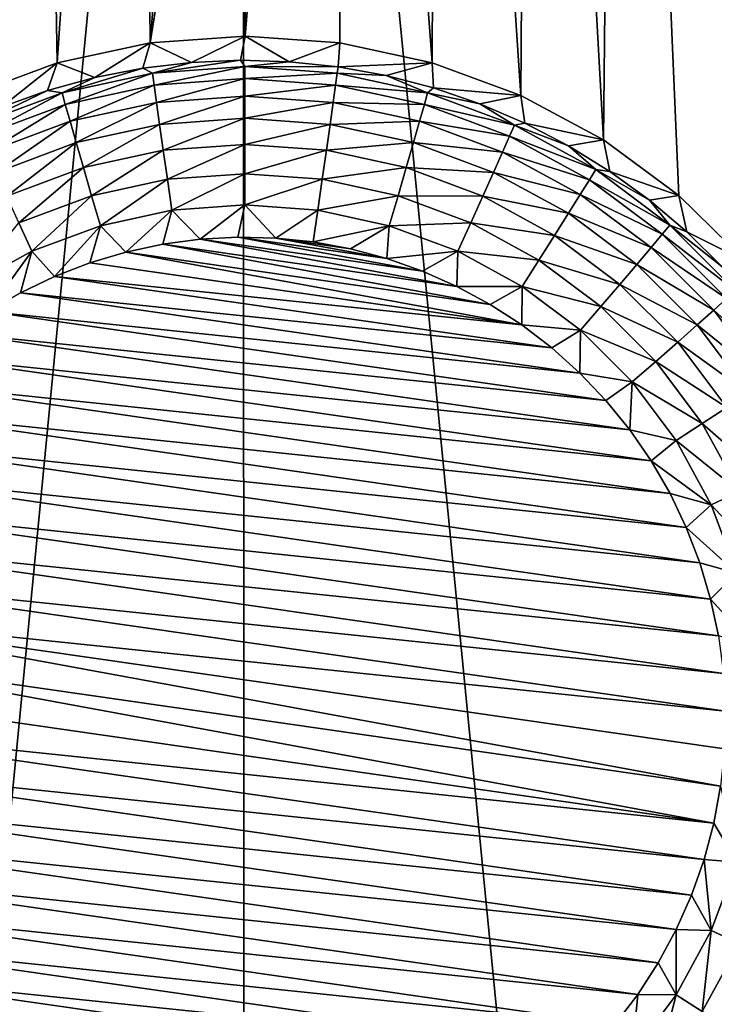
# Model space of a CAD drawing. Header units: metres. Extents: x -24 to 72, y -247 to 22.
# Tile 45 of 256: x -0.39 to 0.81, y -240.57 to -238.88. Entities that reach past the tile are written whole.
import ezdxf

# ---------------------------------------------------------------- set-up
doc = ezdxf.new("R2010")
doc.units = ezdxf.units.M
doc.layers.add('solid_509589_MEDIA_SW0001', color=7, linetype='CONTINUOUS')

msp = doc.modelspace()

# ---------------------------------------------------------------- linework, layer by layer
at = {"layer": 'solid_509589_MEDIA_SW0001'}
for points in [[(-0.004503, -236.113846, 309.937134), (-1.11095, -236.069534, 309.935699), (-0.787579, -244.222183, 310.078339)], [(1.101702, -236.069794, 309.93573), (-0.004503, -236.113846, 309.937134), (0.787583, -244.222183, 310.078339)], [(1.101702, -236.069794, 309.93573), (0.787583, -244.222183, 310.078339), (1.574024, -244.180084, 310.07663)], [(-0.004503, -236.113846, 309.937134), (-0.787579, -244.222183, 310.078339), (0, -244.236252, 310.078888)], [(-0.004503, -236.113846, 309.937134), (0, -244.236252, 310.078888), (0.787583, -244.222183, 310.078339)], [(0.780497, -236.638489, 268.994049), (0.922956, -236.520859, 269.003082), (0.948643, -239.408005, 268.826599)], [(0.639146, -236.726959, 268.987457), (0.780497, -236.638489, 268.994049), (0.86035, -239.295364, 268.831146)], [(0.780497, -236.638489, 268.994049), (0.948643, -239.408005, 268.826599), (0.86035, -239.295364, 268.831146)], [(0.488063, -236.79718, 268.982361), (0.639146, -236.726959, 268.987457), (0.614992, -239.086975, 268.840302)], [(0.639146, -236.726959, 268.987457), (0.744776, -239.182404, 268.835999), (0.614992, -239.086975, 268.840302)], [(0.639146, -236.726959, 268.987457), (0.86035, -239.295364, 268.831146), (0.744776, -239.182404, 268.835999)], [(-0.530242, -236.779846, 268.983612), (-0.358923, -236.840271, 268.979248), (-0.61804, -239.088226, 268.84024)], [(0.329564, -236.848068, 268.978699), (0.488063, -236.79718, 268.982361), (0.473005, -239.010498, 268.843933)], [(0.488063, -236.79718, 268.982361), (0.614992, -239.086975, 268.840302), (0.473005, -239.010498, 268.843933)], [(-0.358923, -236.840271, 268.979248), (-0.475261, -239.011017, 268.843903), (-0.61804, -239.088226, 268.84024)], [(-0.358923, -236.840271, 268.979248), (-0.322673, -238.954559, 268.846649), (-0.475261, -239.011017, 268.843903)], [(-0.358923, -236.840271, 268.979248), (-0.181117, -236.876953, 268.976654), (-0.322673, -238.954559, 268.846649)], [(0.166056, -236.878922, 268.976501), (0.329564, -236.848068, 268.978699), (0.321194, -238.954437, 268.846649)], [(0.329564, -236.848068, 268.978699), (0.473005, -239.010498, 268.843933), (0.321194, -238.954437, 268.846649)], [(-0.181117, -236.876953, 268.976654), (-0.163158, -238.92009, 268.848358), (-0.322673, -238.954559, 268.846649)], [(-0.181117, -236.876953, 268.976654), (0, -236.889252, 268.9758), (-0.163158, -238.92009, 268.848358)], [(0, -236.889252, 268.9758), (-0.000168, -237.898407, 268.903839), (-0.163158, -238.92009, 268.848358)], [(0, -236.889252, 268.9758), (0, -238.908539, 268.848938), (-0.000168, -237.898407, 268.903839)], [(0.166056, -236.878922, 268.976501), (0, -238.908539, 268.848938), (0, -236.889252, 268.9758)], [(0.166056, -236.878922, 268.976501), (0.162436, -238.920151, 268.848358), (0, -238.908539, 268.848938)], [(0.166056, -236.878922, 268.976501), (0.321194, -238.954437, 268.846649), (0.162436, -238.920151, 268.848358)], [(-0.000168, -237.898407, 268.903839), (0, -238.908539, 268.848938), (-0.163158, -238.92009, 268.848358)], [(-0.092156, -238.953781, 268.454224), (-0.163158, -238.92009, 268.848358), (0, -238.908539, 268.848938)], [(-0.092156, -238.953781, 268.454224), (0, -238.908539, 268.848938), (-0.008185, -238.950058, 268.454163)], [(-0.008185, -238.950058, 268.454163), (0, -238.908539, 268.848938), (0.075828, -238.952637, 268.454193)], [(0.162436, -238.920151, 268.848358), (0.075828, -238.952637, 268.454193), (0, -238.908539, 268.848938)], [(-0.258092, -238.979935, 268.454681), (-0.322673, -238.954559, 268.846649), (-0.163158, -238.92009, 268.848358)], [(-0.258092, -238.979935, 268.454681), (-0.163158, -238.92009, 268.848358), (-0.175614, -238.963745, 268.454407)], [(-0.175614, -238.963745, 268.454407), (-0.163158, -238.92009, 268.848358), (-0.092156, -238.953781, 268.454224)], [(0.162436, -238.920151, 268.848358), (0.159413, -238.961472, 268.454346), (0.075828, -238.952637, 268.454193)], [(0.162436, -238.920151, 268.848358), (0.321194, -238.954437, 268.846649), (0.159413, -238.961472, 268.454346)], [(-0.159083, -238.972275, 268.399872), (-0.092156, -238.953781, 268.454224), (-0.008185, -238.950058, 268.454163)], [(-0.000543, -238.960938, 268.399689), (-0.159083, -238.972275, 268.399872), (-0.008185, -238.950058, 268.454163)], [(-0.000543, -238.960938, 268.399689), (-0.008185, -238.950058, 268.454163), (0.075828, -238.952637, 268.454193)], [(-0.418276, -239.030533, 268.455566), (-0.475261, -239.011017, 268.843903), (-0.322673, -238.954559, 268.846649)], [(-0.418276, -239.030533, 268.455566), (-0.322673, -238.954559, 268.846649), (-0.339131, -239.002243, 268.455078)], [(-0.339131, -239.002243, 268.455078), (-0.322673, -238.954559, 268.846649), (-0.258092, -238.979935, 268.454681)], [(-0.314397, -239.006058, 268.400482), (-0.258092, -238.979935, 268.454681), (-0.175614, -238.963745, 268.454407)], [(-0.159083, -238.972275, 268.399872), (-0.314397, -239.006058, 268.400482), (-0.175614, -238.963745, 268.454407)], [(-0.159083, -238.972275, 268.399872), (-0.175614, -238.963745, 268.454407), (-0.092156, -238.953781, 268.454224)], [(-0.156255, -238.992844, 268.348297), (-0.159083, -238.972275, 268.399872), (-0.000543, -238.960938, 268.399689)], [(-0.000543, -238.981705, 268.348114), (-0.156255, -238.992844, 268.348297), (-0.000543, -238.960938, 268.399689)], [(-0.000543, -238.960938, 268.399689), (0.075828, -238.952637, 268.454193), (0.159413, -238.961472, 268.454346)], [(0.157998, -238.972275, 268.399872), (-0.000543, -238.960938, 268.399689), (0.159413, -238.961472, 268.454346)], [(-0.000543, -238.981705, 268.348114), (-0.000543, -238.960938, 268.399689), (0.157998, -238.972275, 268.399872)], [(0.157998, -238.972275, 268.399872), (0.159413, -238.961472, 268.454346), (0.242105, -238.976532, 268.45462)], [(0.321194, -238.954437, 268.846649), (0.242105, -238.976532, 268.45462), (0.159413, -238.961472, 268.454346)], [(0.321194, -238.954437, 268.846649), (0.323439, -238.997726, 268.454987), (0.242105, -238.976532, 268.45462)], [(0.321194, -238.954437, 268.846649), (0.473005, -239.010498, 268.843933), (0.323439, -238.997726, 268.454987)], [(-0.314397, -239.006058, 268.400482), (-0.339131, -239.002243, 268.455078), (-0.258092, -238.979935, 268.454681)], [(-0.308797, -239.026031, 268.348877), (-0.314397, -239.006058, 268.400482), (-0.159083, -238.972275, 268.399872)], [(-0.156255, -238.992844, 268.348297), (-0.308797, -239.026031, 268.348877), (-0.159083, -238.972275, 268.399872)], [(-0.15211, -239.022491, 268.301422), (-0.156255, -238.992844, 268.348297), (-0.000543, -238.981705, 268.348114)], [(-0.000543, -239.011658, 268.301239), (-0.15211, -239.022491, 268.301422), (-0.000543, -238.981705, 268.348114)], [(0.155169, -238.992844, 268.348297), (-0.000543, -238.981705, 268.348114), (0.157998, -238.972275, 268.399872)], [(-0.000543, -239.011658, 268.301239), (-0.000543, -238.981705, 268.348114), (0.155169, -238.992844, 268.348297)], [(0.155169, -238.992844, 268.348297), (0.157998, -238.972275, 268.399872), (0.313311, -239.006058, 268.400482)], [(0.313311, -239.006058, 268.400482), (0.157998, -238.972275, 268.399872), (0.242105, -238.976532, 268.45462)], [(0.313311, -239.006058, 268.400482), (0.242105, -238.976532, 268.45462), (0.323439, -238.997726, 268.454987)], [(-0.300593, -239.054794, 268.302002), (-0.308797, -239.026031, 268.348877), (-0.156255, -238.992844, 268.348297)], [(-0.15211, -239.022491, 268.301422), (-0.300593, -239.054794, 268.302002), (-0.156255, -238.992844, 268.348297)], [(0.151025, -239.022491, 268.301422), (-0.000543, -239.011658, 268.301239), (0.155169, -238.992844, 268.348297)], [(0.151025, -239.022491, 268.301422), (0.155169, -238.992844, 268.348297), (0.307712, -239.026031, 268.348877)], [(0.307712, -239.026031, 268.348877), (0.155169, -238.992844, 268.348297), (0.313311, -239.006058, 268.400482)], [(0.313311, -239.006058, 268.400482), (0.323439, -238.997726, 268.454987), (0.402962, -239.024948, 268.455475)], [(0.473005, -239.010498, 268.843933), (0.402962, -239.024948, 268.455475), (0.323439, -238.997726, 268.454987)], [(-0.463321, -239.061584, 268.401428), (-0.418276, -239.030533, 268.455566), (-0.339131, -239.002243, 268.455078)], [(-0.314397, -239.006058, 268.400482), (-0.463321, -239.061584, 268.401428), (-0.339131, -239.002243, 268.455078)], [(-0.455064, -239.080566, 268.349823), (-0.463321, -239.061584, 268.401428), (-0.314397, -239.006058, 268.400482)], [(-0.308797, -239.026031, 268.348877), (-0.455064, -239.080566, 268.349823), (-0.314397, -239.006058, 268.400482)], [(-0.146793, -239.060196, 268.260895), (-0.15211, -239.022491, 268.301422), (-0.000543, -239.011658, 268.301239)], [(-0.000543, -239.049728, 268.260712), (-0.146793, -239.060196, 268.260895), (-0.000543, -239.011658, 268.301239)], [(-0.000543, -239.049728, 268.260712), (-0.000543, -239.011658, 268.301239), (0.151025, -239.022491, 268.301422)], [(0.307712, -239.026031, 268.348877), (0.313311, -239.006058, 268.400482), (0.462236, -239.061584, 268.401428)], [(0.462236, -239.061584, 268.401428), (0.313311, -239.006058, 268.400482), (0.402962, -239.024948, 268.455475)], [(0.473005, -239.010498, 268.843933), (0.480228, -239.058029, 268.456055), (0.402962, -239.024948, 268.455475)], [(0.473005, -239.010498, 268.843933), (0.614992, -239.086975, 268.840302), (0.480228, -239.058029, 268.456055)], [(-0.442967, -239.10788, 268.302917), (-0.455064, -239.080566, 268.349823), (-0.308797, -239.026031, 268.348877)], [(-0.300593, -239.054794, 268.302002), (-0.442967, -239.10788, 268.302917), (-0.308797, -239.026031, 268.348877)], [(-0.290066, -239.091354, 268.261444), (-0.300593, -239.054794, 268.302002), (-0.15211, -239.022491, 268.301422)], [(-0.146793, -239.060196, 268.260895), (-0.290066, -239.091354, 268.261444), (-0.15211, -239.022491, 268.301422)], [(0.145708, -239.060196, 268.260895), (-0.000543, -239.049728, 268.260712), (0.151025, -239.022491, 268.301422)], [(0.145708, -239.060196, 268.260895), (0.151025, -239.022491, 268.301422), (0.299508, -239.054794, 268.302002)], [(0.299508, -239.054794, 268.302002), (0.151025, -239.022491, 268.301422), (0.307712, -239.026031, 268.348877)], [(0.299508, -239.054794, 268.302002), (0.307712, -239.026031, 268.348877), (0.453979, -239.080566, 268.349823)], [(0.453979, -239.080566, 268.349823), (0.307712, -239.026031, 268.348877), (0.462236, -239.061584, 268.401428)], [(0.462236, -239.061584, 268.401428), (0.402962, -239.024948, 268.455475), (0.480228, -239.058029, 268.456055)], [(-0.140485, -239.104645, 268.228088), (-0.146793, -239.060196, 268.260895), (-0.000543, -239.049728, 268.260712)], [(-0.000543, -239.094635, 268.227905), (-0.140485, -239.104645, 268.228088), (-0.000543, -239.049728, 268.260712)], [(-0.000543, -239.094635, 268.227905), (-0.000543, -239.049728, 268.260712), (0.145708, -239.060196, 268.260895)], [(-0.427446, -239.142578, 268.262329), (-0.442967, -239.10788, 268.302917), (-0.300593, -239.054794, 268.302002)], [(-0.290066, -239.091354, 268.261444), (-0.427446, -239.142578, 268.262329), (-0.300593, -239.054794, 268.302002)], [(-0.277579, -239.13446, 268.228607), (-0.290066, -239.091354, 268.261444), (-0.146793, -239.060196, 268.260895)], [(-0.140485, -239.104645, 268.228088), (-0.277579, -239.13446, 268.228607), (-0.146793, -239.060196, 268.260895)], [(0.1394, -239.104645, 268.228088), (-0.000543, -239.094635, 268.227905), (0.145708, -239.060196, 268.260895)], [(0.1394, -239.104645, 268.228088), (0.145708, -239.060196, 268.260895), (0.288981, -239.091354, 268.261444)], [(0.288981, -239.091354, 268.261444), (0.145708, -239.060196, 268.260895), (0.299508, -239.054794, 268.302002)], [(0.288981, -239.091354, 268.261444), (0.299508, -239.054794, 268.302002), (0.441882, -239.10788, 268.302917)], [(0.441882, -239.10788, 268.302917), (0.299508, -239.054794, 268.302002), (0.453979, -239.080566, 268.349823)], [(0.453979, -239.080566, 268.349823), (0.462236, -239.061584, 268.401428), (0.601739, -239.137756, 268.402771)], [(0.462236, -239.061584, 268.401428), (0.480228, -239.058029, 268.456055), (0.554805, -239.096802, 268.456726)], [(0.601739, -239.137756, 268.402771), (0.462236, -239.061584, 268.401428), (0.554805, -239.096802, 268.456726)], [(0.614992, -239.086975, 268.840302), (0.554805, -239.096802, 268.456726), (0.480228, -239.058029, 268.456055)], [(0.441882, -239.10788, 268.302917), (0.453979, -239.080566, 268.349823), (0.590993, -239.15538, 268.351135)], [(0.590993, -239.15538, 268.351135), (0.453979, -239.080566, 268.349823), (0.601739, -239.137756, 268.402771)], [(-0.409034, -239.183487, 268.229462), (-0.427446, -239.142578, 268.262329), (-0.290066, -239.091354, 268.261444)], [(-0.277579, -239.13446, 268.228607), (-0.409034, -239.183487, 268.229462), (-0.290066, -239.091354, 268.261444)], [(-0.133404, -239.154312, 268.204132), (-0.140485, -239.104645, 268.228088), (-0.000543, -239.094635, 268.227905)], [(-0.000543, -239.144821, 268.203949), (-0.133404, -239.154312, 268.204132), (-0.000543, -239.094635, 268.227905)], [(-0.000543, -239.144821, 268.203949), (-0.000543, -239.094635, 268.227905), (0.1394, -239.104645, 268.228088)], [(0.276494, -239.13446, 268.228607), (0.1394, -239.104645, 268.228088), (0.288981, -239.091354, 268.261444)], [(0.276494, -239.13446, 268.228607), (0.288981, -239.091354, 268.261444), (0.426361, -239.142578, 268.262329)], [(0.426361, -239.142578, 268.262329), (0.288981, -239.091354, 268.261444), (0.441882, -239.10788, 268.302917)], [(0.614992, -239.086975, 268.840302), (0.626277, -239.141022, 268.457489), (0.554805, -239.096802, 268.456726)], [(0.601739, -239.137756, 268.402771), (0.554805, -239.096802, 268.456726), (0.626277, -239.141022, 268.457489)], [(0.614992, -239.086975, 268.840302), (0.744776, -239.182404, 268.835999), (0.626277, -239.141022, 268.457489)], [(-0.26356, -239.182632, 268.20462), (-0.277579, -239.13446, 268.228607), (-0.140485, -239.104645, 268.228088)], [(-0.133404, -239.154312, 268.204132), (-0.26356, -239.182632, 268.20462), (-0.140485, -239.104645, 268.228088)], [(0.132319, -239.154312, 268.204132), (-0.000543, -239.144821, 268.203949), (0.1394, -239.104645, 268.228088)], [(0.132319, -239.154312, 268.204132), (0.1394, -239.104645, 268.228088), (0.276494, -239.13446, 268.228607)], [(0.426361, -239.142578, 268.262329), (0.441882, -239.10788, 268.302917), (0.575249, -239.180695, 268.304199)], [(0.575249, -239.180695, 268.304199), (0.441882, -239.10788, 268.302917), (0.590993, -239.15538, 268.351135)], [(-0.388363, -239.229172, 268.205444), (-0.409034, -239.183487, 268.229462), (-0.277579, -239.13446, 268.228607)], [(-0.26356, -239.182632, 268.20462), (-0.388363, -239.229172, 268.205444), (-0.277579, -239.13446, 268.228607)], [(0.262475, -239.182632, 268.20462), (0.132319, -239.154312, 268.204132), (0.276494, -239.13446, 268.228607)], [(0.262475, -239.182632, 268.20462), (0.276494, -239.13446, 268.228607), (0.407948, -239.183487, 268.229462)], [(0.407948, -239.183487, 268.229462), (0.276494, -239.13446, 268.228607), (0.426361, -239.142578, 268.262329)], [(-0.000543, -239.144821, 268.203949), (-0.125792, -239.20752, 268.18985), (-0.133404, -239.154312, 268.204132)], [(-0.000543, -239.144821, 268.203949), (-0.000543, -239.198563, 268.189697), (-0.125792, -239.20752, 268.18985)], [(0.132319, -239.154312, 268.204132), (-0.000543, -239.198563, 268.189697), (-0.000543, -239.144821, 268.203949)], [(0.407948, -239.183487, 268.229462), (0.426361, -239.142578, 268.262329), (0.555049, -239.212845, 268.26358)], [(0.555049, -239.212845, 268.26358), (0.426361, -239.142578, 268.262329), (0.575249, -239.180695, 268.304199)], [(0.590993, -239.15538, 268.351135), (0.601739, -239.137756, 268.402771), (0.728981, -239.232986, 268.404419)], [(0.601739, -239.137756, 268.402771), (0.626277, -239.141022, 268.457489), (0.694243, -239.19046, 268.458344)], [(0.728981, -239.232986, 268.404419), (0.601739, -239.137756, 268.402771), (0.694243, -239.19046, 268.458344)], [(0.744776, -239.182404, 268.835999), (0.694243, -239.19046, 268.458344), (0.626277, -239.141022, 268.457489)], [(-0.133404, -239.154312, 268.204132), (-0.248492, -239.234207, 268.190308), (-0.26356, -239.182632, 268.20462)], [(-0.133404, -239.154312, 268.204132), (-0.125792, -239.20752, 268.18985), (-0.248492, -239.234207, 268.190308)], [(0.132319, -239.154312, 268.204132), (0.124707, -239.20752, 268.18985), (-0.000543, -239.198563, 268.189697)], [(0.262475, -239.182632, 268.20462), (0.124707, -239.20752, 268.18985), (0.132319, -239.154312, 268.204132)], [(0.575249, -239.180695, 268.304199), (0.590993, -239.15538, 268.351135), (0.715965, -239.248917, 268.352783)], [(0.715965, -239.248917, 268.352783), (0.590993, -239.15538, 268.351135), (0.728981, -239.232986, 268.404419)], [(-0.26356, -239.182632, 268.20462), (-0.366144, -239.278076, 268.191071), (-0.388363, -239.229172, 268.205444)], [(-0.26356, -239.182632, 268.20462), (-0.248492, -239.234207, 268.190308), (-0.366144, -239.278076, 268.191071)], [(0.262475, -239.182632, 268.20462), (0.247406, -239.234207, 268.190308), (0.124707, -239.20752, 268.18985)], [(0.387278, -239.229172, 268.205444), (0.247406, -239.234207, 268.190308), (0.262475, -239.182632, 268.20462)], [(0.387278, -239.229172, 268.205444), (0.262475, -239.182632, 268.20462), (0.407948, -239.183487, 268.229462)], [(0.387278, -239.229172, 268.205444), (0.407948, -239.183487, 268.229462), (0.531087, -239.250702, 268.230652)], [(0.531087, -239.250702, 268.230652), (0.407948, -239.183487, 268.229462), (0.555049, -239.212845, 268.26358)], [(0.555049, -239.212845, 268.26358), (0.575249, -239.180695, 268.304199), (0.696896, -239.271744, 268.305786)], [(0.696896, -239.271744, 268.305786), (0.575249, -239.180695, 268.304199), (0.715965, -239.248917, 268.352783)], [(0.744776, -239.182404, 268.835999), (0.758323, -239.244843, 268.45929), (0.694243, -239.19046, 268.458344)], [(0.744776, -239.182404, 268.835999), (0.86035, -239.295364, 268.831146), (0.758323, -239.244843, 268.45929)], [(-0.125792, -239.20752, 268.18985), (-0.000543, -239.198563, 268.189697), (-0.077098, -239.257187, 268.185638)], [(-0.000543, -239.198563, 268.189697), (-0.012395, -239.253708, 268.185577), (-0.077098, -239.257187, 268.185638)], [(-0.000543, -239.198563, 268.189697), (0.052438, -239.255325, 268.185577), (-0.012395, -239.253708, 268.185577)], [(-0.000543, -239.198563, 268.189697), (0.124707, -239.20752, 268.18985), (0.052438, -239.255325, 268.185577)], [(0.728981, -239.232986, 268.404419), (0.694243, -239.19046, 268.458344), (0.758323, -239.244843, 268.45929)], [(-0.248492, -239.234207, 268.190308), (-0.125792, -239.20752, 268.18985), (-0.204739, -239.279297, 268.186005)], [(-0.125792, -239.20752, 268.18985), (-0.141322, -239.265732, 268.18576), (-0.204739, -239.279297, 268.186005)], [(-0.125792, -239.20752, 268.18985), (-0.077098, -239.257187, 268.185638), (-0.141322, -239.265732, 268.18576)], [(0.124707, -239.20752, 268.18985), (0.116883, -239.262024, 268.185699), (0.052438, -239.255325, 268.185577)], [(0.124707, -239.20752, 268.18985), (0.247406, -239.234207, 268.190308), (0.116883, -239.262024, 268.185699)], [(0.531087, -239.250702, 268.230652), (0.555049, -239.212845, 268.26358), (0.672428, -239.30069, 268.265106)], [(0.672428, -239.30069, 268.265106), (0.555049, -239.212845, 268.26358), (0.696896, -239.271744, 268.305786)], [(-0.388363, -239.229172, 268.205444), (-0.366144, -239.278076, 268.191071), (-0.476353, -239.338257, 268.192108)], [(-0.366144, -239.278076, 268.191071), (-0.248492, -239.234207, 268.190308), (-0.327297, -239.321075, 268.186737)], [(-0.248492, -239.234207, 268.190308), (-0.266845, -239.297775, 268.18634), (-0.327297, -239.321075, 268.186737)], [(-0.248492, -239.234207, 268.190308), (-0.204739, -239.279297, 268.186005), (-0.266845, -239.297775, 268.18634)], [(0.247406, -239.234207, 268.190308), (0.180605, -239.273758, 268.185913), (0.116883, -239.262024, 268.185699)], [(0.247406, -239.234207, 268.190308), (0.243267, -239.290466, 268.186218), (0.180605, -239.273758, 268.185913)], [(0.247406, -239.234207, 268.190308), (0.365059, -239.278076, 268.191071), (0.243267, -239.290466, 268.186218)], [(0.387278, -239.229172, 268.205444), (0.365059, -239.278076, 268.191071), (0.247406, -239.234207, 268.190308)], [(0.504185, -239.292999, 268.206543), (0.365059, -239.278076, 268.191071), (0.387278, -239.229172, 268.205444)], [(0.504185, -239.292999, 268.206543), (0.387278, -239.229172, 268.205444), (0.531087, -239.250702, 268.230652)], [(0.715965, -239.248917, 268.352783), (0.728981, -239.232986, 268.404419), (0.841373, -239.345367, 268.406403)], [(0.728981, -239.232986, 268.404419), (0.758323, -239.244843, 268.45929), (0.81816, -239.303864, 268.460327)], [(0.841373, -239.345367, 268.406403), (0.728981, -239.232986, 268.404419), (0.81816, -239.303864, 268.460327)], [(-0.077098, -239.257187, 268.185638), (-0.012395, -239.253708, 268.185577), (0.30437, -239.312027, 268.186584)], [(-0.012395, -239.253708, 268.185577), (0.243267, -239.290466, 268.186218), (0.30437, -239.312027, 268.186584)], [(-0.012395, -239.253708, 268.185577), (0.052438, -239.255325, 268.185577), (0.243267, -239.290466, 268.186218)], [(0.052438, -239.255325, 268.185577), (0.180605, -239.273758, 268.185913), (0.243267, -239.290466, 268.186218)], [(0.052438, -239.255325, 268.185577), (0.116883, -239.262024, 268.185699), (0.180605, -239.273758, 268.185913)], [(0.504185, -239.292999, 268.206543), (0.531087, -239.250702, 268.230652), (0.643403, -239.334778, 268.232117)], [(0.643403, -239.334778, 268.232117), (0.531087, -239.250702, 268.230652), (0.672428, -239.30069, 268.265106)], [(0.696896, -239.271744, 268.305786), (0.715965, -239.248917, 268.352783), (0.826352, -239.359283, 268.354706)], [(0.826352, -239.359283, 268.354706), (0.715965, -239.248917, 268.352783), (0.841373, -239.345367, 268.406403)], [(0.86035, -239.295364, 268.831146), (0.81816, -239.303864, 268.460327), (0.758323, -239.244843, 268.45929)], [(-0.204739, -239.279297, 268.186005), (-0.141322, -239.265732, 268.18576), (0.420612, -239.369186, 268.187592)], [(-0.141322, -239.265732, 268.18576), (-0.077098, -239.257187, 268.185638), (0.363587, -239.338318, 268.187042)], [(-0.141322, -239.265732, 268.18576), (0.363587, -239.338318, 268.187042), (0.420612, -239.369186, 268.187592)], [(-0.077098, -239.257187, 268.185638), (0.30437, -239.312027, 268.186584), (0.363587, -239.338318, 268.187042)], [(0.672428, -239.30069, 268.265106), (0.696896, -239.271744, 268.305786), (0.804344, -239.379181, 268.307648)], [(0.804344, -239.379181, 268.307648), (0.696896, -239.271744, 268.305786), (0.826352, -239.359283, 268.354706)], [(-0.476353, -239.338257, 268.192108), (-0.366144, -239.278076, 268.191071), (-0.441864, -239.381561, 268.187805)], [(-0.366144, -239.278076, 268.191071), (-0.385789, -239.349075, 268.187225), (-0.441864, -239.381561, 268.187805)], [(-0.366144, -239.278076, 268.191071), (-0.327297, -239.321075, 268.186737), (-0.385789, -239.349075, 268.187225)], [(-0.266845, -239.297775, 268.18634), (-0.204739, -239.279297, 268.186005), (0.474992, -239.404419, 268.188202)], [(-0.204739, -239.279297, 268.186005), (0.420612, -239.369186, 268.187592), (0.474992, -239.404419, 268.188202)], [(0.365059, -239.278076, 268.191071), (0.30437, -239.312027, 268.186584), (0.243267, -239.290466, 268.186218)], [(0.365059, -239.278076, 268.191071), (0.363587, -239.338318, 268.187042), (0.30437, -239.312027, 268.186584)], [(0.365059, -239.278076, 268.191071), (0.475268, -239.338257, 268.192108), (0.363587, -239.338318, 268.187042)], [(0.504185, -239.292999, 268.206543), (0.475268, -239.338257, 268.192108), (0.365059, -239.278076, 268.191071)], [(-0.327297, -239.321075, 268.186737), (-0.266845, -239.297775, 268.18634), (0.474992, -239.404419, 268.188202)], [(0.610817, -239.372803, 268.207947), (0.475268, -239.338257, 268.192108), (0.504185, -239.292999, 268.206543)], [(0.610817, -239.372803, 268.207947), (0.504185, -239.292999, 268.206543), (0.643403, -239.334778, 268.232117)], [(0.643403, -239.334778, 268.232117), (0.672428, -239.30069, 268.265106), (0.776107, -239.404358, 268.266907)], [(0.776107, -239.404358, 268.266907), (0.672428, -239.30069, 268.265106), (0.804344, -239.379181, 268.307648)], [(-0.385789, -239.349075, 268.187225), (-0.327297, -239.321075, 268.186737), (0.526431, -239.443802, 268.188873)], [(-0.327297, -239.321075, 268.186737), (0.474992, -239.404419, 268.188202), (0.526431, -239.443802, 268.188873)], [(0.475268, -239.338257, 268.192108), (0.420612, -239.369186, 268.187592), (0.363587, -239.338318, 268.187042)], [(0.475268, -239.338257, 268.192108), (0.474992, -239.404419, 268.188202), (0.420612, -239.369186, 268.187592)], [(0.475268, -239.338257, 268.192108), (0.575792, -239.413483, 268.19342), (0.474992, -239.404419, 268.188202)], [(0.610817, -239.372803, 268.207947), (0.575792, -239.413483, 268.19342), (0.475268, -239.338257, 268.192108)], [(0.610817, -239.372803, 268.207947), (0.643403, -239.334778, 268.232117), (0.74261, -239.43396, 268.233826)], [(0.74261, -239.43396, 268.233826), (0.643403, -239.334778, 268.232117), (0.776107, -239.404358, 268.266907)], [(-0.441864, -239.381561, 268.187805), (-0.385789, -239.349075, 268.187225), (0.574665, -239.487152, 268.189636)], [(-0.385789, -239.349075, 268.187225), (0.526431, -239.443802, 268.188873), (0.574665, -239.487152, 268.189636)], [(0.705005, -239.46698, 268.209595), (0.575792, -239.413483, 268.19342), (0.610817, -239.372803, 268.207947)], [(0.705005, -239.46698, 268.209595), (0.610817, -239.372803, 268.207947), (0.74261, -239.43396, 268.233826)], [(0.804344, -239.379181, 268.307648), (0.826352, -239.359283, 268.354706), (0.919905, -239.484238, 268.356873)], [(-0.495201, -239.41832, 268.188446), (-0.441864, -239.381561, 268.187805), (0.619315, -239.534103, 268.19046)], [(-0.441864, -239.381561, 268.187805), (0.574665, -239.487152, 268.189636), (0.619315, -239.534103, 268.19046)], [(0.776107, -239.404358, 268.266907), (0.804344, -239.379181, 268.307648), (0.895407, -239.500809, 268.309784)], [(0.895407, -239.500809, 268.309784), (0.804344, -239.379181, 268.307648), (0.919905, -239.484238, 268.356873)], [(0.575792, -239.413483, 268.19342), (0.526431, -239.443802, 268.188873), (0.474992, -239.404419, 268.188202)], [(0.74261, -239.43396, 268.233826), (0.776107, -239.404358, 268.266907), (0.863975, -239.521729, 268.268951)], [(0.863975, -239.521729, 268.268951), (0.776107, -239.404358, 268.266907), (0.895407, -239.500809, 268.309784)], [(-0.545533, -239.459198, 268.189148), (-0.495201, -239.41832, 268.188446), (0.660131, -239.584412, 268.191345)], [(-0.495201, -239.41832, 268.188446), (0.619315, -239.534103, 268.19046), (0.660131, -239.584412, 268.191345)], [(0.575792, -239.413483, 268.19342), (0.574665, -239.487152, 268.189636), (0.526431, -239.443802, 268.188873)], [(0.575792, -239.413483, 268.19342), (0.664582, -239.502274, 268.194977), (0.574665, -239.487152, 268.189636)], [(0.705005, -239.46698, 268.209595), (0.664582, -239.502274, 268.194977), (0.575792, -239.413483, 268.19342)], [(0.705005, -239.46698, 268.209595), (0.74261, -239.43396, 268.233826), (0.826689, -239.546265, 268.235809)], [(0.826689, -239.546265, 268.235809), (0.74261, -239.43396, 268.233826), (0.863975, -239.521729, 268.268951)], [(-0.592473, -239.503876, 268.189941), (-0.545533, -239.459198, 268.189148), (0.696906, -239.637817, 268.192261)], [(-0.545533, -239.459198, 268.189148), (0.660131, -239.584412, 268.191345), (0.696906, -239.637817, 268.192261)], [(0.784829, -239.573593, 268.211456), (0.664582, -239.502274, 268.194977), (0.705005, -239.46698, 268.209595)], [(0.784829, -239.573593, 268.211456), (0.705005, -239.46698, 268.209595), (0.826689, -239.546265, 268.235809)], [(0.664582, -239.502274, 268.194977), (0.619315, -239.534103, 268.19046), (0.574665, -239.487152, 268.189636)], [(-0.635749, -239.552094, 268.190765), (-0.592473, -239.503876, 268.189941), (0.729354, -239.693909, 268.193237)], [(-0.592473, -239.503876, 268.189941), (0.696906, -239.637817, 268.192261), (0.729354, -239.693909, 268.193237)], [(0.664582, -239.502274, 268.194977), (0.660131, -239.584412, 268.191345), (0.619315, -239.534103, 268.19046)], [(0.664582, -239.502274, 268.194977), (0.739833, -239.602768, 268.196747), (0.660131, -239.584412, 268.191345)], [(0.784829, -239.573593, 268.211456), (0.739833, -239.602768, 268.196747), (0.664582, -239.502274, 268.194977)], [(-0.675144, -239.603592, 268.191681), (-0.635749, -239.552094, 268.190765), (0.757293, -239.75235, 268.194275)], [(-0.635749, -239.552094, 268.190765), (0.729354, -239.693909, 268.193237), (0.757293, -239.75235, 268.194275)], [(0.784829, -239.573593, 268.211456), (0.826689, -239.546265, 268.235809), (0.893928, -239.669388, 268.237946)], [(0.848665, -239.690491, 268.213501), (0.739833, -239.602768, 268.196747), (0.784829, -239.573593, 268.211456)], [(0.848665, -239.690491, 268.213501), (0.784829, -239.573593, 268.211456), (0.893928, -239.669388, 268.237946)], [(0.739833, -239.602768, 268.196747), (0.696906, -239.637817, 268.192261), (0.660131, -239.584412, 268.191345)], [(-0.71034, -239.657974, 268.192627), (-0.675144, -239.603592, 268.191681), (0.78058, -239.812866, 268.195313)], [(-0.675144, -239.603592, 268.191681), (0.757293, -239.75235, 268.194275), (0.78058, -239.812866, 268.195313)], [(0.739833, -239.602768, 268.196747), (0.800012, -239.712967, 268.198669), (0.696906, -239.637817, 268.192261)], [(0.848665, -239.690491, 268.213501), (0.800012, -239.712967, 268.198669), (0.739833, -239.602768, 268.196747)], [(0.800012, -239.712967, 268.198669), (0.729354, -239.693909, 268.193237), (0.696906, -239.637817, 268.192261)], [(-0.741153, -239.714951, 268.193604), (-0.71034, -239.657974, 268.192627), (0.799024, -239.874969, 268.196411)], [(-0.71034, -239.657974, 268.192627), (0.78058, -239.812866, 268.195313), (0.799024, -239.874969, 268.196411)], [(0.800012, -239.712967, 268.198669), (0.757293, -239.75235, 268.194275), (0.729354, -239.693909, 268.193237)], [(0.895214, -239.815277, 268.215668), (0.800012, -239.712967, 268.198669), (0.848665, -239.690491, 268.213501)], [(-0.767437, -239.774246, 268.194641), (-0.741153, -239.714951, 268.193604), (0.812536, -239.938309, 268.19751)], [(-0.741153, -239.714951, 268.193604), (0.799024, -239.874969, 268.196411), (0.812536, -239.938309, 268.19751)], [(0.800012, -239.712967, 268.198669), (0.843894, -239.830597, 268.200714), (0.757293, -239.75235, 268.194275)], [(0.895214, -239.815277, 268.215668), (0.843894, -239.830597, 268.200714), (0.800012, -239.712967, 268.198669)], [(0.843894, -239.830597, 268.200714), (0.78058, -239.812866, 268.195313), (0.757293, -239.75235, 268.194275)], [(-0.788965, -239.835388, 268.195709), (-0.767437, -239.774246, 268.194641), (0.821049, -240.002594, 268.198639)], [(-0.767437, -239.774246, 268.194641), (0.812536, -239.938309, 268.19751), (0.821049, -240.002594, 268.198639)], [(0.843894, -239.830597, 268.200714), (0.799024, -239.874969, 268.196411), (0.78058, -239.812866, 268.195313)], [(-0.805587, -239.897781, 268.196808), (-0.788965, -239.835388, 268.195709), (0.824473, -240.067337, 268.199768)], [(-0.788965, -239.835388, 268.195709), (0.821049, -240.002594, 268.198639), (0.824473, -240.067337, 268.199768)], [(0.843894, -239.830597, 268.200714), (0.870586, -239.953278, 268.20285), (0.799024, -239.874969, 268.196411)], [(0.870586, -239.953278, 268.20285), (0.812536, -239.938309, 268.19751), (0.799024, -239.874969, 268.196411)], [(-0.805587, -239.897781, 268.196808), (0.81616, -240.196014, 268.201996), (-0.817245, -239.961197, 268.197906)], [(-0.805587, -239.897781, 268.196808), (0.822842, -240.131882, 268.200897), (0.81616, -240.196014, 268.201996)], [(-0.805587, -239.897781, 268.196808), (0.824473, -240.067337, 268.199768), (0.822842, -240.131882, 268.200897)], [(0.804501, -240.259415, 268.203125), (-0.823927, -240.025314, 268.199036), (-0.817245, -239.961197, 268.197906)], [(0.81616, -240.196014, 268.201996), (0.804501, -240.259415, 268.203125), (-0.817245, -239.961197, 268.197906)], [(0.804501, -240.259415, 268.203125), (-0.825558, -240.089859, 268.200165), (-0.823927, -240.025314, 268.199036)], [(0.787879, -240.321808, 268.204193), (-0.822134, -240.154602, 268.201294), (-0.825558, -240.089859, 268.200165)], [(0.804501, -240.259415, 268.203125), (0.787879, -240.321808, 268.204193), (-0.825558, -240.089859, 268.200165)], [(0.766352, -240.382965, 268.205261), (-0.813621, -240.218887, 268.202423), (-0.822134, -240.154602, 268.201294)], [(0.787879, -240.321808, 268.204193), (0.766352, -240.382965, 268.205261), (-0.822134, -240.154602, 268.201294)], [(0.843894, -240.326431, 268.209381), (0.804501, -240.259415, 268.203125), (0.81616, -240.196014, 268.201996)], [(0.740068, -240.442245, 268.206299), (-0.80011, -240.282242, 268.203522), (-0.813621, -240.218887, 268.202423)], [(0.766352, -240.382965, 268.205261), (0.740068, -240.442245, 268.206299), (-0.813621, -240.218887, 268.202423)], [(0.843894, -240.326431, 268.209381), (0.787879, -240.321808, 268.204193), (0.804501, -240.259415, 268.203125)], [(0.709255, -240.499222, 268.207306), (-0.781666, -240.344345, 268.20459), (-0.80011, -240.282242, 268.203522)], [(0.740068, -240.442245, 268.206299), (0.709255, -240.499222, 268.207306), (-0.80011, -240.282242, 268.203522)], [(0.800012, -240.444061, 268.211426), (0.766352, -240.382965, 268.205261), (0.787879, -240.321808, 268.204193)], [(0.843894, -240.326431, 268.209381), (0.800012, -240.444061, 268.211426), (0.787879, -240.321808, 268.204193)], [(0.848665, -240.466003, 268.22702), (0.800012, -240.444061, 268.211426), (0.843894, -240.326431, 268.209381)], [(0.674059, -240.553619, 268.208252), (-0.758378, -240.404846, 268.205658), (-0.781666, -240.344345, 268.20459)], [(0.709255, -240.499222, 268.207306), (0.674059, -240.553619, 268.208252), (-0.781666, -240.344345, 268.20459)], [(0.800012, -240.444061, 268.211426), (0.740068, -240.442245, 268.206299), (0.766352, -240.382965, 268.205261)], [(0.634663, -240.605118, 268.209137), (-0.73044, -240.463303, 268.206665), (-0.758378, -240.404846, 268.205658)], [(0.674059, -240.553619, 268.208252), (0.634663, -240.605118, 268.209137), (-0.758378, -240.404846, 268.205658)], [(0.739833, -240.554245, 268.213348), (0.709255, -240.499222, 268.207306), (0.740068, -240.442245, 268.206299)], [(0.800012, -240.444061, 268.211426), (0.739833, -240.554245, 268.213348), (0.740068, -240.442245, 268.206299)], [(0.784829, -240.582901, 268.229065), (0.739833, -240.554245, 268.213348), (0.800012, -240.444061, 268.211426)], [(0.784829, -240.582901, 268.229065), (0.800012, -240.444061, 268.211426), (0.848665, -240.466003, 268.22702)], [(0.591388, -240.65332, 268.209991), (-0.697992, -240.519394, 268.207642), (-0.73044, -240.463303, 268.206665)], [(0.634663, -240.605118, 268.209137), (0.591388, -240.65332, 268.209991), (-0.73044, -240.463303, 268.206665)], [(0.784829, -240.582901, 268.229065), (0.848665, -240.466003, 268.22702), (0.826689, -240.60936, 268.254364)], [(0.739833, -240.554245, 268.213348), (0.674059, -240.553619, 268.208252), (0.709255, -240.499222, 268.207306)], [(0.544448, -240.697998, 268.210785), (-0.661217, -240.572784, 268.208588), (-0.697992, -240.519394, 268.207642)], [(0.591388, -240.65332, 268.209991), (0.544448, -240.697998, 268.210785), (-0.697992, -240.519394, 268.207642)], [(1.046899, -240.546249, 268.795044), (-0.000175, -242.368607, 268.789978), (0.967872, -240.690277, 268.792786)], [(1.416298, -242.316895, 268.789124), (-0.000175, -242.368607, 268.789978), (1.046899, -240.546249, 268.795044)], [(0.664582, -240.654755, 268.215088), (0.634663, -240.605118, 268.209137), (0.674059, -240.553619, 268.208252)], [(0.739833, -240.554245, 268.213348), (0.664582, -240.654755, 268.215088), (0.674059, -240.553619, 268.208252)], [(0.705005, -240.689514, 268.230927), (0.664582, -240.654755, 268.215088), (0.739833, -240.554245, 268.213348)], [(0.705005, -240.689514, 268.230927), (0.739833, -240.554245, 268.213348), (0.784829, -240.582901, 268.229065)]]:
    msp.add_3dface(points, dxfattribs=at)

doc.saveas('drawing.dxf')
